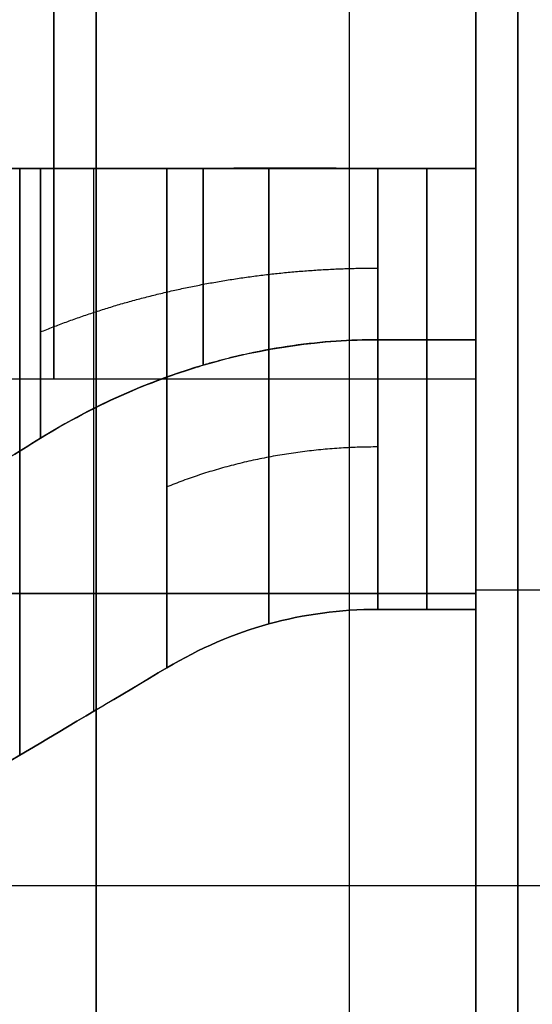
# Model space of a CAD drawing. Header units: millimetres. Extents: x -66 to 114, y 79 to 395.
# Tile 142 of 239: x 89.77 to 90.98, y 137.03 to 139.37. Entities that reach past the tile are written whole.
import ezdxf

# ---------------------------------------------------------------- set-up
doc = ezdxf.new("R2010")
doc.units = ezdxf.units.MM
doc.layers.add('Layer 01', color=18, linetype='Continuous', true_color=0x000000)

msp = doc.modelspace()

# ---------------------------------------------------------------- linework, layer by layer
at = {"layer": 'Layer 01'}
for p, q in [((89.95, 129.9733, 0.45), (89.95, 159.9733, 0.45)), ((89.95, 129.9733, -37.55), (89.95, 159.9733, -37.55)), ((90.85, 139.8133, -15.1136), (90.85, 139.0133, -15.1136)), ((90.85, 139.8133, -12.8464), (90.85, 139.0133, -12.8464)), ((90.85, 139.8133, -19.6836), (90.85, 139.0133, -19.6836)), ((90.85, 139.8133, -17.4164), (90.85, 139.0133, -17.4164)), ((90.85, 139.8133, -24.2536), (90.85, 139.0133, -24.2536)), ((90.85, 139.8133, -21.9864), (90.85, 139.0133, -21.9864)), ((90.85, 139.0133, -15.3884), (87.65, 139.0133, -15.3884)), ((90.85, 139.0133, -12.5716), (87.65, 139.0133, -12.5716)), ((90.85, 139.0133, -19.9584), (87.65, 139.0133, -19.9584)), ((90.85, 139.0133, -17.1416), (87.65, 139.0133, -17.1416)), ((90.85, 139.0133, -24.5284), (87.65, 139.0133, -24.5284)), ((90.85, 139.0133, -21.7116), (87.65, 139.0133, -21.7116)), ((90.85, 138.5133, -13.98), (90.85, 138.0133, -13.98)), ((90.85, 138.5133, -18.55), (90.85, 138.0133, -18.55)), ((90.85, 138.5133, -23.12), (90.85, 138.0133, -23.12)), ((90.85, 138.4905, -15.1625), (90.85, 138.4905, -15.0328)), ((90.85, 138.4905, -12.9272), (90.85, 138.4905, -12.7975)), ((90.85, 138.4905, -19.7325), (90.85, 138.4905, -19.6028)), ((90.85, 138.4905, -17.4972), (90.85, 138.4905, -17.3675)), ((90.85, 138.4905, -24.3025), (90.85, 138.4905, -24.1728)), ((90.85, 138.4905, -22.0672), (90.85, 138.4905, -21.9375)), ((90.85, 138.3605, -14.9028), (90.85, 138.2308, -14.9028)), ((90.85, 138.3605, -13.0572), (90.85, 138.2308, -13.0572)), ((90.85, 138.3605, -19.4728), (90.85, 138.2308, -19.4728)), ((90.85, 138.3605, -17.6272), (90.85, 138.2308, -17.6272)), ((90.85, 138.3605, -24.0428), (90.85, 138.2308, -24.0428)), ((90.85, 138.3605, -22.1972), (90.85, 138.2308, -22.1972)), ((90.85, 138.3102, -14.38), (90.85, 138.3102, -13.58)), ((90.85, 138.3102, -18.95), (90.85, 138.3102, -18.15)), ((90.85, 138.3102, -23.52), (90.85, 138.3102, -22.72)), ((87.65, 138.0049, -14.38), (90.85, 138.0049, -14.38)), ((90.85, 138.0049, -13.58), (87.65, 138.0049, -13.58)), ((87.65, 138.0049, -18.95), (90.85, 138.0049, -18.95)), ((90.85, 138.0049, -18.15), (87.65, 138.0049, -18.15)), ((87.65, 138.0049, -23.52), (90.85, 138.0049, -23.52)), ((90.85, 138.0049, -22.72), (87.65, 138.0049, -22.72))]:
    msp.add_line(p, q, dxfattribs=at)
at = {"layer": 'Layer 01', "extrusion": (1, 1.11114e-15, -1.98925e-17)}
msp.add_arc((144.9733, -18.55, 90.55), 12.8, 0, 175.5192, dxfattribs=at)
at = {"layer": 'Layer 01', "extrusion": (-1, -1.11342e-15, 3.82889e-17)}
msp.add_arc((-144.9733, -18.55, -90.55), 12.8, 180, 355.5192, dxfattribs=at)
at = {"layer": 'Layer 01', "extrusion": (-1, 7.67558e-19, 1.91582e-17)}
msp.add_arc((-144.9733, -18.55, -90.85), 12.5, 4.58857, 180, dxfattribs=at)
at = {"layer": 'Layer 01', "extrusion": (-1, -1.5391e-18, 3.8416e-17)}
msp.add_arc((-144.9733, -18.55, -90.85), 12.5, 180, 355.41143, dxfattribs=at)
at = {"layer": 'Layer 01', "extrusion": (1, 2.41846e-18, -5.76998e-17)}
msp.add_arc((144.9733, -18.55, 90.85), 11.95, 184.80024, 0, dxfattribs=at)
at = {"layer": 'Layer 01', "extrusion": (1, 5.94037e-16, -3.82696e-17)}
msp.add_arc((144.9733, -18.55, 90.85), 11.95, 0, 175.19976, dxfattribs=at)
at = {"layer": 'Layer 01', "extrusion": (1, 0, 0)}
for centre, radius, start, end in [((144.9733, -18.55, 89.95), 14.35, 90, 270), ((139.4133, -13.98, 89.85), 0.9, 180, 0), ((139.4133, -18.55, 89.85), 0.9, 180, 0), ((139.4133, -23.12, 89.85), 0.9, 180, 0), ((139.4133, -23.12, 89.85), 0.9, 0, 180), ((139.4133, -18.55, 89.85), 0.9, 0, 180), ((139.4133, -13.98, 89.85), 0.9, 0, 180)]:
    msp.add_arc(centre, radius, start, end, dxfattribs=at)
at = {"layer": 'Layer 01', "extrusion": (-1, -1.16588e-15, -6.61169e-17)}
msp.add_arc((-144.9733, -18.55, -90.85), 12.9, 270, 356.44449, dxfattribs=at)
at = {"layer": 'Layer 01', "extrusion": (-1, 8.28645e-18, 1.16563e-15)}
msp.add_arc((-144.9733, -18.55, -90.85), 12.9, 3.55551, 90, dxfattribs=at)
at = {"layer": 'Layer 01', "extrusion": (1, 1.28156e-15, -1.06663e-16)}
msp.add_arc((144.9733, -18.55, 90.85), 12.05, 90, 175.23969, dxfattribs=at)
at = {"layer": 'Layer 01', "extrusion": (1, -1.02041e-18, -1.10891e-18)}
msp.add_arc((144.9733, -18.55, 90.85), 12.05, 184.76031, 270, dxfattribs=at)
at = {"layer": 'Layer 01', "extrusion": (-1, -1.01795e-16, 1.00808e-31)}
msp.add_arc((-144.9733, -18.55, -90.95), 14.35, 270, 90, dxfattribs=at)
msp.add_arc((-144.9733, -18.55, -90.95), 14.35, 270, 90, dxfattribs=at)
at = {"layer": 'Layer 01', "extrusion": (1, -3.75898e-30, 2.82149e-16)}
msp.add_arc((139.4133, -13.98, 90.85), 1.4, 253.3985, 286.6015, dxfattribs=at)
at = {"layer": 'Layer 01', "extrusion": (1, -1.25299e-30, 2.82149e-16)}
for centre in [(139.4133, -18.55, 90.85), (139.4133, -23.12, 90.85)]:
    msp.add_arc(centre, 1.4, 253.3985, 286.6015, dxfattribs=at)
at = {"layer": 'Layer 01', "extrusion": (-1, -1.40322e-30, 1.2639e-16)}
msp.add_arc((-139.4133, -13.98, -90.85), 0.9, 243.6122, 296.3878, dxfattribs=at)
at = {"layer": 'Layer 01', "extrusion": (-1, -2.24515e-30, 1.2639e-16)}
msp.add_arc((-139.4133, -18.55, -90.85), 0.9, 243.6122, 296.3878, dxfattribs=at)
at = {"layer": 'Layer 01', "extrusion": (-1, -1.12257e-30, 1.2639e-16)}
msp.add_arc((-139.4133, -23.12, -90.85), 0.9, 243.6122, 296.3878, dxfattribs=at)
at = {"layer": 'Layer 01', "extrusion": (-1, 1.12257e-30, 1.2639e-16)}
msp.add_arc((-139.4133, -23.12, -90.85), 0.9, 63.6122, 116.3878, dxfattribs=at)
at = {"layer": 'Layer 01', "extrusion": (-1, 5.61286e-31, 1.2639e-16)}
msp.add_arc((-139.4133, -18.55, -90.85), 0.9, 63.6122, 116.3878, dxfattribs=at)
at = {"layer": 'Layer 01', "extrusion": (-1, 1.9645e-30, 1.2639e-16)}
msp.add_arc((-139.4133, -13.98, -90.85), 0.9, 63.6122, 116.3878, dxfattribs=at)
at = {"layer": 'Layer 01', "extrusion": (1, 1.25299e-30, 2.82149e-16)}
msp.add_arc((139.4133, -23.12, 90.85), 1.4, 73.3985, 106.6015, dxfattribs=at)
at = {"layer": 'Layer 01', "extrusion": (1, 0, 2.82149e-16)}
msp.add_arc((139.4133, -18.55, 90.85), 1.4, 73.3985, 106.6015, dxfattribs=at)
at = {"layer": 'Layer 01', "extrusion": (1, 1.87949e-30, 2.82149e-16)}
msp.add_arc((139.4133, -13.98, 90.85), 1.4, 73.3985, 106.6015, dxfattribs=at)
at = {"layer": 'Layer 01', "extrusion": (1, -3.72876e-12, -3.22835e-12)}
msp.add_arc((139.4133, -13.98, 89.7686), 1.8356, 192.5862, 257.4138, dxfattribs=at)
at = {"layer": 'Layer 01', "extrusion": (1, -3.21911e-12, 3.71952e-12)}
for centre in [(139.4133, -13.98, 89.7686), (139.4133, -18.55, 89.7686), (139.4133, -23.12, 89.7686)]:
    msp.add_arc(centre, 1.8356, 102.5862, 167.4138, dxfattribs=at)
at = {"layer": 'Layer 01', "extrusion": (1, -3.74724e-12, -3.24683e-12)}
for centre in [(139.4133, -18.55, 89.7686), (139.4133, -23.12, 89.7686)]:
    msp.add_arc(centre, 1.8356, 192.5862, 257.4138, dxfattribs=at)
at = {"layer": 'Layer 01', "extrusion": (-1, -9.04436e-12, -9.04436e-12)}
msp.add_arc((-139.4133, -13.98, -89.8179), 1.1144, 291.0358, 338.9642, dxfattribs=at)
at = {"layer": 'Layer 01', "extrusion": (-1, -1.75809e-11, 1.23192e-11)}
msp.add_arc((-139.4133, -13.98, -89.8179), 1.1144, 21.0358, 68.9642, dxfattribs=at)
at = {"layer": 'Layer 01', "extrusion": (-1, -9.04979e-12, -9.04979e-12)}
for centre in [(-139.4133, -18.55, -89.8179), (-139.4133, -23.12, -89.8179)]:
    msp.add_arc(centre, 1.1144, 291.0358, 338.9642, dxfattribs=at)
at = {"layer": 'Layer 01', "extrusion": (-1, -1.75974e-11, 1.23357e-11)}
for centre in [(-139.4133, -18.55, -89.8179), (-139.4133, -23.12, -89.8179)]:
    msp.add_arc(centre, 1.1144, 21.0358, 68.9642, dxfattribs=at)
at = {"layer": 'Layer 01', "extrusion": (-1, 0, 0)}
for centre, radius, start, end in [((-139.4133, -13.98, -89.9433), 1.7348, 283.3316, 346.6692), ((-139.4133, -18.55, -89.9433), 1.7348, 283.3316, 346.6692), ((-139.4133, -23.12, -89.9433), 1.7348, 283.3316, 346.6692), ((-139.4133, -13.98, -90.734), 1.5, 285.466, 344.534), ((-139.4133, -13.98, -90.734), 1.5, 15.466, 74.534), ((-139.4133, -18.55, -90.734), 1.5, 285.466, 344.534), ((-139.4133, -18.55, -90.734), 1.5, 15.466, 74.534), ((-139.4133, -23.12, -90.734), 1.5, 285.466, 344.534), ((-139.4133, -23.12, -90.734), 1.5, 15.466, 74.534)]:
    msp.add_arc(centre, radius, start, end, dxfattribs=at)
at = {"layer": 'Layer 01', "extrusion": (-1, -2.12307e-11, -1.52188e-11)}
msp.add_arc((-139.4133, -13.98, -90.1179), 1.634, 284.1701, 345.8299, dxfattribs=at)
at = {"layer": 'Layer 01', "extrusion": (-1, -1.52178e-11, 2.12417e-11)}
msp.add_arc((-139.4133, -13.98, -90.1179), 1.634, 14.1701, 75.8299, dxfattribs=at)
at = {"layer": 'Layer 01', "extrusion": (-1, -2.12361e-11, -1.52122e-11)}
for centre in [(-139.4133, -18.55, -90.1179), (-139.4133, -23.12, -90.1179)]:
    msp.add_arc(centre, 1.634, 284.1701, 345.8299, dxfattribs=at)
at = {"layer": 'Layer 01', "extrusion": (-1, -1.52243e-11, 2.12362e-11)}
for centre in [(-139.4133, -18.55, -90.1179), (-139.4133, -23.12, -90.1179)]:
    msp.add_arc(centre, 1.634, 14.1701, 75.8299, dxfattribs=at)
at = {"layer": 'Layer 01', "extrusion": (-1, -6.90507e-14, -3.4068e-14)}
for centre in [(-139.4133, -13.98, -90.6179), (-139.4133, -18.55, -90.6179), (-139.4133, -23.12, -90.6179)]:
    msp.add_arc(centre, 0.9, 296.3878, 333.6122, dxfattribs=at)
at = {"layer": 'Layer 01', "extrusion": (-1, -3.44871e-14, 6.94697e-14)}
for centre in [(-139.4133, -23.12, -90.6179), (-139.4133, -18.55, -90.6179), (-139.4133, -13.98, -90.6179)]:
    msp.add_arc(centre, 0.9, 26.3878, 63.6122, dxfattribs=at)
at = {"layer": 'Layer 01', "extrusion": (1, 5.23014e-15, 1.88202e-14)}
for centre in [(139.4133, -13.98, 90.6179), (139.4133, -18.55, 90.6179), (139.4133, -23.12, 90.6179)]:
    msp.add_arc(centre, 1.5, 195.466, 254.534, dxfattribs=at)
at = {"layer": 'Layer 01', "extrusion": (1, 1.87767e-14, -5.18669e-15)}
for centre in [(139.4133, -13.98, 90.6179), (139.4133, -18.55, 90.6179), (139.4133, -23.12, 90.6179)]:
    msp.add_arc(centre, 1.5, 105.466, 164.534, dxfattribs=at)
at = {"layer": 'Layer 01', "extrusion": (1, 3.9904e-17, 3.9904e-17)}
for centre in [(139.4133, -13.98, 90.85), (139.4133, -18.55, 90.85)]:
    msp.add_arc(centre, 1.4, 196.6015, 253.3985, dxfattribs=at)
at = {"layer": 'Layer 01', "extrusion": (1, -2.43e-16, -2.43e-16)}
msp.add_arc((139.4133, -23.12, 90.85), 1.4, 196.6015, 253.3985, dxfattribs=at)
at = {"layer": 'Layer 01', "extrusion": (1, -1.4037e-17, 1.4037e-17)}
for centre in [(139.4133, -23.12, 90.85), (139.4133, -18.55, 90.85), (139.4133, -13.98, 90.85)]:
    msp.add_arc(centre, 1.4, 106.6015, 163.3985, dxfattribs=at)
at = {"layer": 'Layer 01', "extrusion": (-1, 2.63973e-17, 2.63973e-17)}
for centre in [(-139.4133, -13.98, -90.85), (-139.4133, -18.55, -90.85), (-139.4133, -23.12, -90.85)]:
    msp.add_arc(centre, 1.5, 285.466, 344.534, dxfattribs=at)
at = {"layer": 'Layer 01', "extrusion": (-1, -4.09255e-17, 4.09255e-17)}
for centre in [(-139.4133, -13.98, -90.85), (-139.4133, -18.55, -90.85), (-139.4133, -23.12, -90.85)]:
    msp.add_arc(centre, 1.5, 15.466, 74.534, dxfattribs=at)
at = {"layer": 'Layer 01', "extrusion": (-1, 5.98039e-16, 1.40202e-16)}
msp.add_arc((-139.4133, -13.98, -90.85), 0.9, 333.6122, 360, dxfattribs=at)
at = {"layer": 'Layer 01', "extrusion": (-1, 0, 1.40202e-16)}
for centre in [(-139.4133, -18.55, -90.85), (-139.4133, -23.12, -90.85)]:
    msp.add_arc(centre, 0.9, 333.6122, 0, dxfattribs=at)
at = {"layer": 'Layer 01', "extrusion": (-1, 3.57117e-17, 7.19793e-17)}
for centre in [(-139.4133, -23.12, -90.85), (-139.4133, -18.55, -90.85)]:
    msp.add_arc(centre, 0.9, 0, 26.3878, dxfattribs=at)
at = {"layer": 'Layer 01', "extrusion": (-1, 3.42744e-16, -8.03514e-17)}
msp.add_arc((-139.4133, -13.98, -90.85), 0.9, 360, 26.3878, dxfattribs=at)
at = {"layer": 'Layer 01', "extrusion": (1, 9.20899e-16, 1.34357e-16)}
msp.add_arc((139.4133, -13.98, 90.85), 1.4, 180, 196.6015, dxfattribs=at)
at = {"layer": 'Layer 01', "extrusion": (1, -9.60957e-16, -1.40202e-16)}
msp.add_arc((139.4133, -18.55, 90.85), 1.4, 180, 196.6015, dxfattribs=at)
at = {"layer": 'Layer 01', "extrusion": (1, 0, -1.40202e-16)}
msp.add_arc((139.4133, -23.12, 90.85), 1.4, 180, 196.6015, dxfattribs=at)
at = {"layer": 'Layer 01', "extrusion": (1, 6.91475e-16, -1.00885e-16)}
for centre in [(139.4133, -23.12, 90.85), (139.4133, -18.55, 90.85), (139.4133, -13.98, 90.85)]:
    msp.add_arc(centre, 1.4, 163.3985, 180, dxfattribs=at)
at = {"layer": 'Layer 01'}
for points, degree in [([(90.95, 159.9733, 0.45), (90.95, 144.9733, 0.45), (90.95, 129.9733, 0.45)], 2), ([(90.95, 129.9733, -37.55), (90.95, 144.9733, -37.55), (90.95, 159.9733, -37.55)], 2), ([(90.95, 159.9233, -37.5), (90.95, 144.9733, -37.5), (90.95, 130.0233, -37.5)], 2), ([(90.95, 130.0233, 0.4), (90.95, 144.9733, 0.4), (90.95, 159.9233, 0.4)], 2), ([(89.4686, 139.0133, -15.2338), (89.5946, 139.0132, -15.1574), (89.7111, 139.0131, -15.0861), (89.8179, 139.0133, -15.0201)], 3), ([(89.8179, 139.0133, -12.9399), (89.7111, 139.0131, -12.8739), (89.5946, 139.0132, -12.8026), (89.4686, 139.0133, -12.7262)], 3), ([(89.4686, 139.0133, -19.8038), (89.5946, 139.0132, -19.7274), (89.7111, 139.0131, -19.6561), (89.8179, 139.0133, -19.5901)], 3), ([(89.8179, 139.0133, -17.5099), (89.7111, 139.0131, -17.4439), (89.5946, 139.0132, -17.3726), (89.4686, 139.0133, -17.2962)], 3), ([(89.4686, 139.0133, -24.3738), (89.5946, 139.0132, -24.2974), (89.7111, 139.0131, -24.2261), (89.8179, 139.0133, -24.1601)], 3), ([(89.8179, 139.0133, -22.0799), (89.7111, 139.0131, -22.0139), (89.5946, 139.0132, -21.9426), (89.4686, 139.0133, -21.8662)], 3), ([(89.7686, 139.0133, -15.7715), (89.8918, 139.0133, -15.6987), (90.0082, 139.0133, -15.6296), (90.1179, 139.0133, -15.5643)], 3), ([(89.7686, 139.0133, -20.3415), (89.8918, 139.0133, -20.2687), (90.0082, 139.0133, -20.1996), (90.1179, 139.0133, -20.1343)], 3), ([(89.7686, 139.0133, -24.9115), (89.8918, 139.0133, -24.8387), (90.0082, 139.0133, -24.7696), (90.1179, 139.0133, -24.7043)], 3), ([(90.85, 139.0133, -14.7862), (90.734, 139.0133, -14.7862), (90.6179, 139.0133, -14.7862)], 2), ([(90.85, 139.0133, -19.3562), (90.734, 139.0133, -19.3562), (90.6179, 139.0133, -19.3562)], 2), ([(90.85, 139.0133, -23.9262), (90.734, 139.0133, -23.9262), (90.6179, 139.0133, -23.9262)], 2), ([(90.6179, 139.0133, -22.3138), (90.734, 139.0133, -22.3138), (90.85, 139.0133, -22.3138)], 2), ([(90.6179, 139.0133, -17.7438), (90.734, 139.0133, -17.7438), (90.85, 139.0133, -17.7438)], 2), ([(90.6179, 139.0133, -13.1738), (90.734, 139.0133, -13.1738), (90.85, 139.0133, -13.1738)], 2), ([(90.6179, 139.0133, -15.4257), (90.734, 139.0133, -15.4257), (90.85, 139.0133, -15.4257)], 2), ([(90.85, 139.0133, -12.5343), (90.734, 139.0133, -12.5343), (90.6179, 139.0133, -12.5343)], 2), ([(90.6179, 139.0133, -19.9957), (90.734, 139.0133, -19.9957), (90.85, 139.0133, -19.9957)], 2), ([(90.85, 139.0133, -17.1043), (90.734, 139.0133, -17.1043), (90.6179, 139.0133, -17.1043)], 2), ([(90.6179, 139.0133, -24.5657), (90.734, 139.0133, -24.5657), (90.85, 139.0133, -24.5657)], 2), ([(90.85, 139.0133, -21.6743), (90.734, 139.0133, -21.6743), (90.6179, 139.0133, -21.6743)], 2), ([(90.85, 139.0133, -15.3216), (90.85, 139.0133, -15.0539), (90.85, 139.0133, -14.7862)], 2), ([(90.85, 139.0133, -15.3216), (90.85, 139.0133, -15.3737), (90.85, 139.0133, -15.4257)], 2), ([(90.85, 139.0133, -12.5343), (90.85, 139.0133, -12.5863), (90.85, 139.0133, -12.6384)], 2), ([(90.85, 139.0133, -19.8916), (90.85, 139.0133, -19.6239), (90.85, 139.0133, -19.3562)], 2), ([(90.85, 139.0133, -19.8916), (90.85, 139.0133, -19.9437), (90.85, 139.0133, -19.9957)], 2), ([(90.85, 139.0133, -17.1043), (90.85, 139.0133, -17.1563), (90.85, 139.0133, -17.2084)], 2), ([(90.85, 139.0133, -17.7438), (90.85, 139.0133, -17.4761), (90.85, 139.0133, -17.2084)], 2), ([(90.85, 139.0133, -24.4616), (90.85, 139.0133, -24.1939), (90.85, 139.0133, -23.9262)], 2), ([(90.85, 139.0133, -24.4616), (90.85, 139.0133, -24.5137), (90.85, 139.0133, -24.5657)], 2), ([(90.85, 139.0133, -21.6743), (90.85, 139.0133, -21.7263), (90.85, 139.0133, -21.7784)], 2), ([(90.85, 139.0133, -22.3138), (90.85, 139.0133, -22.0461), (90.85, 139.0133, -21.7784)], 2), ([(90.85, 139.0133, -13.1738), (90.85, 139.0133, -12.9061), (90.85, 139.0133, -12.6384)], 2), ([(90.6179, 138.6071, -14.38), (90.734, 138.6071, -14.38), (90.85, 138.6071, -14.38)], 2), ([(90.6179, 138.6071, -18.95), (90.734, 138.6071, -18.95), (90.85, 138.6071, -18.95)], 2), ([(90.6179, 138.6071, -23.52), (90.734, 138.6071, -23.52), (90.85, 138.6071, -23.52)], 2), ([(90.85, 138.6071, -22.72), (90.734, 138.6071, -22.72), (90.6179, 138.6071, -22.72)], 2), ([(90.85, 138.6071, -18.15), (90.734, 138.6071, -18.15), (90.6179, 138.6071, -18.15)], 2), ([(90.85, 138.6071, -13.58), (90.734, 138.6071, -13.58), (90.6179, 138.6071, -13.58)], 2), ([(90.85, 138.0717, -13.58), (90.85, 138.3394, -13.58), (90.85, 138.6071, -13.58)], 2), ([(90.85, 138.6071, -14.38), (90.85, 138.3394, -14.38), (90.85, 138.0717, -14.38)], 2), ([(90.85, 138.0717, -18.15), (90.85, 138.3394, -18.15), (90.85, 138.6071, -18.15)], 2), ([(90.85, 138.6071, -18.95), (90.85, 138.3394, -18.95), (90.85, 138.0717, -18.95)], 2), ([(90.85, 138.0717, -22.72), (90.85, 138.3394, -22.72), (90.85, 138.6071, -22.72)], 2), ([(90.85, 138.6071, -23.52), (90.85, 138.3394, -23.52), (90.85, 138.0717, -23.52)], 2), ([(90.85, 138.5133, -13.98), (89.85, 138.5133, -13.98), (88.85, 138.5133, -13.98)], 2), ([(90.85, 138.5133, -18.55), (89.85, 138.5133, -18.55), (88.85, 138.5133, -18.55)], 2), ([(90.85, 138.5133, -23.12), (89.85, 138.5133, -23.12), (88.85, 138.5133, -23.12)], 2), ([(89.8179, 138.3732, -14.38), (89.7111, 138.3072, -14.3802), (89.5946, 138.236, -14.3802), (89.4686, 138.1596, -14.38)], 3), ([(89.4686, 138.1596, -13.58), (89.5946, 138.236, -13.5798), (89.7111, 138.3072, -13.5798), (89.8179, 138.3732, -13.58)], 3), ([(89.8179, 138.3732, -18.95), (89.7111, 138.3072, -18.9502), (89.5946, 138.236, -18.9502), (89.4686, 138.1596, -18.95)], 3), ([(89.4686, 138.1596, -18.15), (89.5946, 138.236, -18.1498), (89.7111, 138.3072, -18.1498), (89.8179, 138.3732, -18.15)], 3), ([(89.8179, 138.3732, -23.52), (89.7111, 138.3072, -23.5202), (89.5946, 138.236, -23.5202), (89.4686, 138.1596, -23.52)], 3), ([(89.4686, 138.1596, -22.72), (89.5946, 138.236, -22.7198), (89.7111, 138.3072, -22.7198), (89.8179, 138.3732, -22.72)], 3), ([(90.85, 137.9676, -14.38), (90.85, 138.0197, -14.38), (90.85, 138.0717, -14.38)], 2), ([(90.85, 138.0717, -13.58), (90.85, 138.0197, -13.58), (90.85, 137.9676, -13.58)], 2), ([(90.85, 137.9676, -18.95), (90.85, 138.0197, -18.95), (90.85, 138.0717, -18.95)], 2), ([(90.85, 138.0717, -18.15), (90.85, 138.0197, -18.15), (90.85, 137.9676, -18.15)], 2), ([(90.85, 137.9676, -23.52), (90.85, 138.0197, -23.52), (90.85, 138.0717, -23.52)], 2), ([(90.85, 138.0717, -22.72), (90.85, 138.0197, -22.72), (90.85, 137.9676, -22.72)], 2), ([(92.9, 138.0133, -13.98), (91.875, 138.0133, -13.98), (90.85, 138.0133, -13.98)], 2), ([(92.9, 138.0133, -18.55), (91.875, 138.0133, -18.55), (90.85, 138.0133, -18.55)], 2), ([(92.9, 138.0133, -23.12), (91.875, 138.0133, -23.12), (90.85, 138.0133, -23.12)], 2), ([(90.1179, 137.8291, -14.38), (90.2731, 137.9215, -14.38), (90.4397, 137.9676, -14.38), (90.6179, 137.9676, -14.38)], 3), ([(90.6179, 137.9676, -13.58), (90.4397, 137.9676, -13.58), (90.2731, 137.9215, -13.58), (90.1179, 137.8291, -13.58)], 3), ([(90.1179, 137.8291, -18.95), (90.2731, 137.9215, -18.95), (90.4397, 137.9676, -18.95), (90.6179, 137.9676, -18.95)], 3), ([(90.6179, 137.9676, -18.15), (90.4397, 137.9676, -18.15), (90.2731, 137.9215, -18.15), (90.1179, 137.8291, -18.15)], 3), ([(90.1179, 137.8291, -23.52), (90.2731, 137.9215, -23.52), (90.4397, 137.9676, -23.52), (90.6179, 137.9676, -23.52)], 3), ([(90.6179, 137.9676, -22.72), (90.4397, 137.9676, -22.72), (90.2731, 137.9215, -22.72), (90.1179, 137.8291, -22.72)], 3), ([(90.85, 137.9676, -14.38), (90.734, 137.9676, -14.38), (90.6179, 137.9676, -14.38)], 2), ([(90.6179, 137.9676, -13.58), (90.734, 137.9676, -13.58), (90.85, 137.9676, -13.58)], 2), ([(90.85, 137.9676, -18.95), (90.734, 137.9676, -18.95), (90.6179, 137.9676, -18.95)], 2), ([(90.6179, 137.9676, -18.15), (90.734, 137.9676, -18.15), (90.85, 137.9676, -18.15)], 2), ([(90.85, 137.9676, -23.52), (90.734, 137.9676, -23.52), (90.6179, 137.9676, -23.52)], 2), ([(90.6179, 137.9676, -22.72), (90.734, 137.9676, -22.72), (90.85, 137.9676, -22.72)], 2), ([(89.7686, 137.6218, -13.58), (89.8918, 137.6947, -13.58), (90.0082, 137.7638, -13.58), (90.1179, 137.8291, -13.58)], 3), ([(89.7686, 137.6218, -18.15), (89.8918, 137.6947, -18.15), (90.0082, 137.7638, -18.15), (90.1179, 137.8291, -18.15)], 3), ([(89.7686, 137.6218, -22.72), (89.8918, 137.6947, -22.72), (90.0082, 137.7638, -22.72), (90.1179, 137.8291, -22.72)], 3), ([(87.05, 137.3133, -23.12), (89.475, 137.3133, -23.12), (91.9, 137.3133, -23.12)], 2), ([(87.05, 137.3133, -13.98), (89.475, 137.3133, -13.98), (91.9, 137.3133, -13.98)], 2), ([(87.05, 137.3133, -18.55), (89.475, 137.3133, -18.55), (91.9, 137.3133, -18.55)], 2)]:
    msp.add_open_spline(points, degree=degree, dxfattribs=at)
for points, knots in [([(88.9686, 139.0133, -15.9906), (89.1166, 139.0133, -15.9906), (89.2621, 139.0134, -15.9693), (89.5327, 139.0134, -15.8925), (89.6577, 139.0133, -15.8371), (89.7686, 139.0133, -15.7715)], [0, 0, 0, 0, 0.4209515, 0.4209515, 0.8419029, 0.8419029, 0.8419029, 0.8419029]), ([(89.7686, 139.0133, -12.1885), (89.6577, 139.0133, -12.1229), (89.5327, 139.0134, -12.0675), (89.2621, 139.0134, -11.9907), (89.1166, 139.0133, -11.9694), (88.9686, 139.0133, -11.9694)], [0, 0, 0, 0, 0.4209515, 0.4209515, 0.8419029, 0.8419029, 0.8419029, 0.8419029]), ([(88.9686, 139.0133, -20.5606), (89.1166, 139.0133, -20.5606), (89.2621, 139.0134, -20.5393), (89.5327, 139.0134, -20.4625), (89.6577, 139.0133, -20.4071), (89.7686, 139.0133, -20.3415)], [0, 0, 0, 0, 0.4209515, 0.4209515, 0.8419029, 0.8419029, 0.8419029, 0.8419029]), ([(89.7686, 139.0133, -16.7585), (89.6577, 139.0133, -16.6929), (89.5327, 139.0134, -16.6375), (89.2621, 139.0134, -16.5607), (89.1166, 139.0133, -16.5394), (88.9686, 139.0133, -16.5394)], [0, 0, 0, 0, 0.4209515, 0.4209515, 0.8419029, 0.8419029, 0.8419029, 0.8419029]), ([(88.9686, 139.0133, -25.1306), (89.1166, 139.0133, -25.1306), (89.2621, 139.0134, -25.1093), (89.5327, 139.0134, -25.0325), (89.6577, 139.0133, -24.9771), (89.7686, 139.0133, -24.9115)], [0, 0, 0, 0, 0.4209515, 0.4209515, 0.8419029, 0.8419029, 0.8419029, 0.8419029]), ([(89.7686, 139.0133, -21.3285), (89.6577, 139.0133, -21.2629), (89.5327, 139.0134, -21.2075), (89.2621, 139.0134, -21.1307), (89.1166, 139.0133, -21.1094), (88.9686, 139.0133, -21.1094)], [0, 0, 0, 0, 0.4209515, 0.4209515, 0.8419029, 0.8419029, 0.8419029, 0.8419029]), ([(89.8179, 139.0133, -12.9399), (89.8966, 139.0133, -12.9885), (89.9703, 139.0136, -13.025), (90.0679, 139.0136, -13.0665), (90.0984, 139.0135, -13.0782), (90.1404, 139.0134, -13.0931), (90.1606, 139.0134, -13.1), (90.1825, 139.0133, -13.1069), (90.1915, 139.0133, -13.1096), (90.1974, 139.0133, -13.1114), (90.1987, 139.0133, -13.1118), (90.3479, 139.0133, -13.1559), (90.4887, 139.0133, -13.1738), (90.6179, 139.0133, -13.1738)], [0, 0, 0, 0, 0.2114954, 0.2114954, 0.3172432, 0.3172432, 0.370117, 0.396554, 0.4097724, 0.4097724, 0.4229909, 0.4229909, 0.8459818, 0.8459818, 0.8459818, 0.8459818]), ([(89.8179, 139.0133, -17.5099), (89.8966, 139.0133, -17.5585), (89.9703, 139.0136, -17.595), (90.0679, 139.0136, -17.6365), (90.0984, 139.0135, -17.6482), (90.1404, 139.0134, -17.6631), (90.1606, 139.0134, -17.67), (90.1825, 139.0133, -17.6769), (90.1915, 139.0133, -17.6796), (90.1974, 139.0133, -17.6814), (90.1987, 139.0133, -17.6818), (90.3479, 139.0133, -17.7259), (90.4887, 139.0133, -17.7438), (90.6179, 139.0133, -17.7438)], [0, 0, 0, 0, 0.2114954, 0.2114954, 0.3172432, 0.3172432, 0.370117, 0.396554, 0.4097724, 0.4097724, 0.4229909, 0.4229909, 0.8459818, 0.8459818, 0.8459818, 0.8459818]), ([(89.8179, 139.0133, -22.0799), (89.8966, 139.0133, -22.1285), (89.9703, 139.0136, -22.165), (90.0679, 139.0136, -22.2065), (90.0984, 139.0135, -22.2182), (90.1404, 139.0134, -22.2331), (90.1606, 139.0134, -22.24), (90.1825, 139.0133, -22.2469), (90.1915, 139.0133, -22.2496), (90.1974, 139.0133, -22.2514), (90.1987, 139.0133, -22.2518), (90.3479, 139.0133, -22.2959), (90.4887, 139.0133, -22.3138), (90.6179, 139.0133, -22.3138)], [0, 0, 0, 0, 0.2114954, 0.2114954, 0.3172432, 0.3172432, 0.370117, 0.396554, 0.4097724, 0.4097724, 0.4229909, 0.4229909, 0.8459818, 0.8459818, 0.8459818, 0.8459818]), ([(90.6179, 139.0133, -14.7862), (90.5532, 139.0133, -14.7862), (90.4856, 139.0135, -14.7907), (90.3811, 139.0135, -14.8055), (90.3458, 139.0134, -14.8118), (90.2922, 139.0134, -14.8234), (90.2653, 139.0134, -14.8297), (90.2337, 139.0133, -14.8381), (90.2201, 139.0133, -14.842), (90.211, 139.0133, -14.8446), (90.2048, 139.0133, -14.8464), (90.1099, 139.0133, -14.8745), (89.9748, 139.0133, -14.9231), (89.8179, 139.0133, -15.0201)], [-0.8461044, -0.8461044, -0.8461044, -0.8461044, -0.6345783, -0.6345783, -0.5288153, -0.5288153, -0.4759337, -0.449493, -0.4362726, -0.4362726, -0.4230522, -0.4230522, 0, 0, 0, 0]), ([(90.6179, 139.0133, -19.3562), (90.5532, 139.0133, -19.3562), (90.4856, 139.0135, -19.3607), (90.3811, 139.0135, -19.3755), (90.3458, 139.0134, -19.3818), (90.2922, 139.0134, -19.3934), (90.2653, 139.0134, -19.3997), (90.2337, 139.0133, -19.4081), (90.2201, 139.0133, -19.412), (90.211, 139.0133, -19.4146), (90.2048, 139.0133, -19.4164), (90.1099, 139.0133, -19.4445), (89.9748, 139.0133, -19.4931), (89.8179, 139.0133, -19.5901)], [-0.8461044, -0.8461044, -0.8461044, -0.8461044, -0.6345783, -0.6345783, -0.5288153, -0.5288153, -0.4759337, -0.449493, -0.4362726, -0.4362726, -0.4230522, -0.4230522, 0, 0, 0, 0]), ([(90.6179, 139.0133, -23.9262), (90.5532, 139.0133, -23.9262), (90.4856, 139.0135, -23.9307), (90.3811, 139.0135, -23.9455), (90.3458, 139.0134, -23.9518), (90.2922, 139.0134, -23.9634), (90.2653, 139.0134, -23.9697), (90.2337, 139.0133, -23.9781), (90.2201, 139.0133, -23.982), (90.211, 139.0133, -23.9846), (90.2048, 139.0133, -23.9864), (90.1099, 139.0133, -24.0145), (89.9748, 139.0133, -24.0631), (89.8179, 139.0133, -24.1601)], [-0.8461044, -0.8461044, -0.8461044, -0.8461044, -0.6345783, -0.6345783, -0.5288153, -0.5288153, -0.4759337, -0.449493, -0.4362726, -0.4362726, -0.4230522, -0.4230522, 0, 0, 0, 0]), ([(89.8179, 138.3732, -14.38), (89.8965, 138.4218, -14.38), (89.9702, 138.4582, -14.3797), (90.0678, 138.4998, -14.3798), (90.0982, 138.5115, -14.3798), (90.1402, 138.5264, -14.3799), (90.1604, 138.5332, -14.3799), (90.1822, 138.5401, -14.38), (90.1913, 138.5429, -14.38), (90.1972, 138.5447, -14.38), (90.1985, 138.5451, -14.38), (90.3478, 138.5892, -14.38), (90.4886, 138.6071, -14.38), (90.6179, 138.6071, -14.38)], [0, 0, 0, 0, 0.211496, 0.211496, 0.317244, 0.317244, 0.370118, 0.396555, 0.4097735, 0.4097735, 0.422992, 0.422992, 0.8459839, 0.8459839, 0.8459839, 0.8459839]), ([(89.8179, 138.3732, -18.95), (89.8965, 138.4218, -18.95), (89.9702, 138.4582, -18.9497), (90.0678, 138.4998, -18.9498), (90.0982, 138.5115, -18.9498), (90.1402, 138.5264, -18.9499), (90.1604, 138.5332, -18.9499), (90.1822, 138.5401, -18.95), (90.1913, 138.5429, -18.95), (90.1972, 138.5447, -18.95), (90.1985, 138.5451, -18.95), (90.3478, 138.5892, -18.95), (90.4886, 138.6071, -18.95), (90.6179, 138.6071, -18.95)], [0, 0, 0, 0, 0.211496, 0.211496, 0.317244, 0.317244, 0.370118, 0.396555, 0.4097735, 0.4097735, 0.422992, 0.422992, 0.8459839, 0.8459839, 0.8459839, 0.8459839]), ([(89.8179, 138.3732, -23.52), (89.8965, 138.4218, -23.52), (89.9702, 138.4582, -23.5197), (90.0678, 138.4998, -23.5198), (90.0982, 138.5115, -23.5198), (90.1402, 138.5264, -23.5199), (90.1604, 138.5332, -23.5199), (90.1822, 138.5401, -23.52), (90.1913, 138.5429, -23.52), (90.1972, 138.5447, -23.52), (90.1985, 138.5451, -23.52), (90.3478, 138.5892, -23.52), (90.4886, 138.6071, -23.52), (90.6179, 138.6071, -23.52)], [0, 0, 0, 0, 0.211496, 0.211496, 0.317244, 0.317244, 0.370118, 0.396555, 0.4097735, 0.4097735, 0.422992, 0.422992, 0.8459839, 0.8459839, 0.8459839, 0.8459839]), ([(90.6179, 138.6071, -13.58), (90.5532, 138.6071, -13.58), (90.4856, 138.6026, -13.5801), (90.3811, 138.5878, -13.5801), (90.3458, 138.5816, -13.5801), (90.2922, 138.5699, -13.5801), (90.2653, 138.5636, -13.58), (90.2337, 138.5552, -13.58), (90.2201, 138.5514, -13.58), (90.211, 138.5488, -13.58), (90.2048, 138.547, -13.58), (90.1099, 138.5188, -13.58), (89.9748, 138.4702, -13.58), (89.8179, 138.3732, -13.58)], [-0.8461044, -0.8461044, -0.8461044, -0.8461044, -0.6345783, -0.6345783, -0.5288153, -0.5288153, -0.4759337, -0.449493, -0.4362726, -0.4362726, -0.4230522, -0.4230522, 0, 0, 0, 0]), ([(90.6179, 138.6071, -18.15), (90.5532, 138.6071, -18.15), (90.4856, 138.6026, -18.1501), (90.3811, 138.5878, -18.1501), (90.3458, 138.5816, -18.1501), (90.2922, 138.5699, -18.1501), (90.2653, 138.5636, -18.15), (90.2337, 138.5552, -18.15), (90.2201, 138.5514, -18.15), (90.211, 138.5488, -18.15), (90.2048, 138.547, -18.15), (90.1099, 138.5188, -18.15), (89.9748, 138.4702, -18.15), (89.8179, 138.3732, -18.15)], [-0.8461044, -0.8461044, -0.8461044, -0.8461044, -0.6345783, -0.6345783, -0.5288153, -0.5288153, -0.4759337, -0.449493, -0.4362726, -0.4362726, -0.4230522, -0.4230522, 0, 0, 0, 0]), ([(90.6179, 138.6071, -22.72), (90.5532, 138.6071, -22.72), (90.4856, 138.6026, -22.7201), (90.3811, 138.5878, -22.7201), (90.3458, 138.5816, -22.7201), (90.2922, 138.5699, -22.7201), (90.2653, 138.5636, -22.72), (90.2337, 138.5552, -22.72), (90.2201, 138.5514, -22.72), (90.211, 138.5488, -22.72), (90.2048, 138.547, -22.72), (90.1099, 138.5188, -22.72), (89.9748, 138.4702, -22.72), (89.8179, 138.3732, -22.72)], [-0.8461044, -0.8461044, -0.8461044, -0.8461044, -0.6345783, -0.6345783, -0.5288153, -0.5288153, -0.4759337, -0.449493, -0.4362726, -0.4362726, -0.4230522, -0.4230522, 0, 0, 0, 0]), ([(89.7686, 137.6218, -14.38), (89.6577, 137.5562, -14.38), (89.5327, 137.5008, -14.3799), (89.2621, 137.424, -14.3799), (89.1166, 137.4027, -14.38), (88.9686, 137.4027, -14.38)], [0, 0, 0, 0, 0.4209515, 0.4209515, 0.8419029, 0.8419029, 0.8419029, 0.8419029]), ([(88.9686, 137.4027, -13.58), (89.1166, 137.4027, -13.58), (89.2621, 137.424, -13.5801), (89.5327, 137.5008, -13.5801), (89.6577, 137.5562, -13.58), (89.7686, 137.6218, -13.58)], [0, 0, 0, 0, 0.4209515, 0.4209515, 0.8419029, 0.8419029, 0.8419029, 0.8419029]), ([(89.7686, 137.6218, -18.95), (89.6577, 137.5562, -18.95), (89.5327, 137.5008, -18.9499), (89.2621, 137.424, -18.9499), (89.1166, 137.4027, -18.95), (88.9686, 137.4027, -18.95)], [0, 0, 0, 0, 0.4209515, 0.4209515, 0.8419029, 0.8419029, 0.8419029, 0.8419029]), ([(88.9686, 137.4027, -18.15), (89.1166, 137.4027, -18.15), (89.2621, 137.424, -18.1501), (89.5327, 137.5008, -18.1501), (89.6577, 137.5562, -18.15), (89.7686, 137.6218, -18.15)], [0, 0, 0, 0, 0.4209515, 0.4209515, 0.8419029, 0.8419029, 0.8419029, 0.8419029]), ([(89.7686, 137.6218, -23.52), (89.6577, 137.5562, -23.52), (89.5327, 137.5008, -23.5199), (89.2621, 137.424, -23.5199), (89.1166, 137.4027, -23.52), (88.9686, 137.4027, -23.52)], [0, 0, 0, 0, 0.4209515, 0.4209515, 0.8419029, 0.8419029, 0.8419029, 0.8419029]), ([(88.9686, 137.4027, -22.72), (89.1166, 137.4027, -22.72), (89.2621, 137.424, -22.7201), (89.5327, 137.5008, -22.7201), (89.6577, 137.5562, -22.72), (89.7686, 137.6218, -22.72)], [0, 0, 0, 0, 0.4209515, 0.4209515, 0.8419029, 0.8419029, 0.8419029, 0.8419029])]:
    msp.add_open_spline(points, degree=3, knots=knots, dxfattribs=at)
at = {"layer": 'Layer 01', "extrusion": (-1.78529e-08, -1, -3.00777e-08)}
msp.add_open_spline([(90.1179, 139.0133, -12.3957), (90.0085, 139.0133, -12.3306), (89.8921, 139.0133, -12.2615), (89.7686, 139.0133, -12.1885)], degree=3, dxfattribs=at)
at = {"layer": 'Layer 01', "extrusion": (-1.78061e-08, -1, -2.99991e-08)}
for points in [[(90.1179, 139.0133, -16.9657), (90.0085, 139.0133, -16.9006), (89.8921, 139.0133, -16.8315), (89.7686, 139.0133, -16.7585)], [(90.1179, 139.0133, -21.5357), (90.0085, 139.0133, -21.4706), (89.8921, 139.0133, -21.4015), (89.7686, 139.0133, -21.3285)]]:
    msp.add_open_spline(points, degree=3, dxfattribs=at)
at = {"layer": 'Layer 01', "extrusion": (-1.54574e-24, -1, 2.58426e-11)}
msp.add_open_spline([(90.6179, 139.0133, -15.4257), (90.4397, 139.0133, -15.4257), (90.2731, 139.0133, -15.4719), (90.1179, 139.0133, -15.5643)], degree=3, dxfattribs=at)
at = {"layer": 'Layer 01', "extrusion": (4.82532e-25, 1, 2.42018e-11)}
msp.add_open_spline([(90.1179, 139.0133, -12.3957), (90.2731, 139.0133, -12.4881), (90.4397, 139.0133, -12.5343), (90.6179, 139.0133, -12.5343)], degree=3, dxfattribs=at)
at = {"layer": 'Layer 01', "extrusion": (2.06098e-24, -1, 2.58426e-11)}
msp.add_open_spline([(90.6179, 139.0133, -19.9957), (90.4397, 139.0133, -19.9957), (90.2731, 139.0133, -20.0419), (90.1179, 139.0133, -20.1343)], degree=3, dxfattribs=at)
at = {"layer": 'Layer 01', "extrusion": (6.32693e-12, 1, 4.66202e-11)}
for points in [[(90.1179, 139.0133, -16.9657), (90.2731, 139.0133, -17.0581), (90.4397, 139.0133, -17.1043), (90.6179, 139.0133, -17.1043)], [(90.1179, 139.0133, -21.5357), (90.2731, 139.0133, -21.6281), (90.4397, 139.0133, -21.6743), (90.6179, 139.0133, -21.6743)]]:
    msp.add_open_spline(points, degree=3, dxfattribs=at)
at = {"layer": 'Layer 01', "extrusion": (1.03049e-24, -1, 2.58426e-11)}
msp.add_open_spline([(90.6179, 139.0133, -24.5657), (90.4397, 139.0133, -24.5657), (90.2731, 139.0133, -24.6119), (90.1179, 139.0133, -24.7043)], degree=3, dxfattribs=at)
at = {"layer": 'Layer 01', "extrusion": (-1, 4.50243e-13, 4.80695e-13)}
msp.add_rational_spline([(90.2038, 138.5467, -14.38), (90.2038, 138.6428, -14.5883), (90.2038, 138.805, -14.7505), (90.2038, 139.0133, -14.8467)], [0.969476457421, 0.929626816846, 0.929626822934, 0.969476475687], degree=3, dxfattribs=at)
at = {"layer": 'Layer 01', "extrusion": (1, -1.75093e-13, 8.37368e-14)}
msp.add_rational_spline([(90.2038, 139.0133, -13.1133), (90.2038, 138.805, -13.2095), (90.2038, 138.6428, -13.3717), (90.2038, 138.5467, -13.58)], [0.969476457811, 0.929626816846, 0.929626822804, 0.969476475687], degree=3, dxfattribs=at)
at = {"layer": 'Layer 01', "extrusion": (-1, -1.35914e-14, -7.44955e-14)}
msp.add_rational_spline([(90.2038, 138.5467, -18.95), (90.2038, 138.6428, -19.1583), (90.2038, 138.805, -19.3205), (90.2038, 139.0133, -19.4167)], [0.969476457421, 0.929626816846, 0.929626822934, 0.969476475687], degree=3, dxfattribs=at)
at = {"layer": 'Layer 01', "extrusion": (1, 1.48991e-13, -2.71829e-14)}
msp.add_rational_spline([(90.2038, 139.0133, -17.6833), (90.2038, 138.805, -17.7795), (90.2038, 138.6428, -17.9417), (90.2038, 138.5467, -18.15)], [0.969476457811, 0.929626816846, 0.929626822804, 0.969476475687], degree=3, dxfattribs=at)
at = {"layer": 'Layer 01', "extrusion": (-1, 1.26699e-13, 1.26699e-13)}
msp.add_rational_spline([(90.2038, 138.5467, -23.52), (90.2038, 138.6428, -23.7283), (90.2038, 138.805, -23.8905), (90.2038, 139.0133, -23.9867)], [0.969476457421, 0.929626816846, 0.929626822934, 0.969476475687], degree=3, dxfattribs=at)
at = {"layer": 'Layer 01', "extrusion": (1, 2.53399e-13, -2.53399e-13)}
msp.add_rational_spline([(90.2038, 139.0133, -22.2533), (90.2038, 138.805, -22.3495), (90.2038, 138.6428, -22.5117), (90.2038, 138.5467, -22.72)], [0.969476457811, 0.929626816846, 0.929626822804, 0.969476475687], degree=3, dxfattribs=at)
at = {"layer": 'Layer 01', "extrusion": (1, 4.09475e-14, 5.40957e-14)}
msp.add_rational_spline([(90.3591, 139.0132, -15.461), (90.3591, 138.4735, -15.3151), (90.3591, 138.0782, -14.9198), (90.3591, 137.9324, -14.3801)], [0.976801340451, 0.89023670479, 0.89023670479, 0.976801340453], degree=3, dxfattribs=at)
at = {"layer": 'Layer 01', "extrusion": (1, 3.60797e-14, -3.60797e-14)}
msp.add_rational_spline([(90.3591, 137.9324, -13.5799), (90.3591, 138.0782, -13.0402), (90.3591, 138.4735, -12.6449), (90.3591, 139.0132, -12.499)], [0.976801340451, 0.89023670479, 0.89023670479, 0.976801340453], degree=3, dxfattribs=at)
at = {"layer": 'Layer 01', "extrusion": (1, 9.85037e-14, 7.22073e-14)}
msp.add_rational_spline([(90.3591, 139.0132, -20.031), (90.3591, 138.4735, -19.8851), (90.3591, 138.0782, -19.4898), (90.3591, 137.9324, -18.9501)], [0.976801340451, 0.89023670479, 0.89023670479, 0.976801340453], degree=3, dxfattribs=at)
at = {"layer": 'Layer 01', "extrusion": (1, 6.24239e-14, -3.61276e-14)}
msp.add_rational_spline([(90.3591, 137.9324, -18.1499), (90.3591, 138.0782, -17.6102), (90.3591, 138.4735, -17.2149), (90.3591, 139.0132, -17.069)], [0.976801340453, 0.89023670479, 0.89023670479, 0.976801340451], degree=3, dxfattribs=at)
at = {"layer": 'Layer 01', "extrusion": (1, 1.08239e-13, 1.08239e-13)}
msp.add_rational_spline([(90.3591, 139.0132, -24.601), (90.3591, 138.4735, -24.4551), (90.3591, 138.0782, -24.0598), (90.3591, 137.9324, -23.5201)], [0.976801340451, 0.89023670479, 0.89023670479, 0.976801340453], degree=3, dxfattribs=at)
at = {"layer": 'Layer 01', "extrusion": (1, -4.78312e-17, 2.63442e-14)}
msp.add_rational_spline([(90.3591, 137.9324, -22.7199), (90.3591, 138.0782, -22.1802), (90.3591, 138.4735, -21.7849), (90.3591, 139.0132, -21.639)], [0.976801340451, 0.89023670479, 0.89023670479, 0.976801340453], degree=3, dxfattribs=at)
at = {"layer": 'Layer 01', "extrusion": (-6.71493e-14, -0.707107, 0.707107)}
msp.add_rational_spline([(89.8179, 138.6254, -14.768), (90.0626, 138.7252, -14.6681), (90.3354, 138.7769, -14.6164), (90.6179, 138.7769, -14.6164)], [0.955874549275, 0.934160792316, 0.934160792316, 0.955874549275], degree=3, dxfattribs=at)
at = {"layer": 'Layer 01', "extrusion": (1.78186e-14, 0.707107, 0.707107)}
msp.add_rational_spline([(89.8179, 138.6254, -13.192), (90.0626, 138.7252, -13.2919), (90.3354, 138.7769, -13.3436), (90.6179, 138.7769, -13.3436)], [0.955874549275, 0.934160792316, 0.934160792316, 0.955874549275], degree=3, dxfattribs=at)
at = {"layer": 'Layer 01', "extrusion": (1.95604e-13, -0.707107, 0.707107)}
msp.add_rational_spline([(89.8179, 138.6254, -19.338), (90.0626, 138.7252, -19.2381), (90.3354, 138.7769, -19.1864), (90.6179, 138.7769, -19.1864)], [0.955874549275, 0.934160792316, 0.934160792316, 0.955874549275], degree=3, dxfattribs=at)
at = {"layer": 'Layer 01', "extrusion": (-6.48861e-14, 0.707107, 0.707107)}
msp.add_rational_spline([(89.8179, 138.6254, -17.762), (90.0626, 138.7252, -17.8619), (90.3354, 138.7769, -17.9136), (90.6179, 138.7769, -17.9136)], [0.955874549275, 0.934160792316, 0.934160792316, 0.955874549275], degree=3, dxfattribs=at)
at = {"layer": 'Layer 01', "extrusion": (-5.69164e-13, -0.707107, 0.707107)}
msp.add_rational_spline([(89.8179, 138.6254, -23.908), (90.0626, 138.7252, -23.8081), (90.3354, 138.7769, -23.7564), (90.6179, 138.7769, -23.7564)], [0.955874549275, 0.934160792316, 0.934160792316, 0.955874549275], degree=3, dxfattribs=at)
at = {"layer": 'Layer 01', "extrusion": (2.86788e-13, 0.707107, 0.707107)}
msp.add_rational_spline([(89.8179, 138.6254, -22.332), (90.0626, 138.7252, -22.4319), (90.3354, 138.7769, -22.4836), (90.6179, 138.7769, -22.4836)], [0.955874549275, 0.934160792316, 0.934160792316, 0.955874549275], degree=3, dxfattribs=at)
at = {"layer": 'Layer 01', "extrusion": (-2.68927e-13, -0.707107, 0.707107)}
msp.add_rational_spline([(90.6179, 138.3527, -15.0407), (90.4414, 138.3527, -15.0407), (90.2708, 138.3204, -15.073), (90.1179, 138.2579, -15.1354)], [0.927682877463, 0.906609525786, 0.906609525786, 0.927682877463], degree=3, dxfattribs=at)
at = {"layer": 'Layer 01', "extrusion": (-2.84548e-14, 0.707107, 0.707107)}
msp.add_rational_spline([(90.6179, 138.3527, -12.9193), (90.4414, 138.3527, -12.9193), (90.2708, 138.3204, -12.887), (90.1179, 138.2579, -12.8246)], [0.927682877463, 0.906609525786, 0.906609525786, 0.927682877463], degree=3, dxfattribs=at)
at = {"layer": 'Layer 01', "extrusion": (-2.37025e-13, -0.707107, 0.707107)}
msp.add_rational_spline([(90.6179, 138.3527, -19.6107), (90.4414, 138.3527, -19.6107), (90.2708, 138.3204, -19.643), (90.1179, 138.2579, -19.7054)], [0.927682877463, 0.906609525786, 0.906609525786, 0.927682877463], degree=3, dxfattribs=at)
at = {"layer": 'Layer 01', "extrusion": (1.29403e-13, 0.707107, 0.707107)}
msp.add_rational_spline([(90.6179, 138.3527, -17.4893), (90.4414, 138.3527, -17.4893), (90.2708, 138.3204, -17.457), (90.1179, 138.2579, -17.3946)], [0.927682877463, 0.906609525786, 0.906609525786, 0.927682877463], degree=3, dxfattribs=at)
at = {"layer": 'Layer 01', "extrusion": (-2.31525e-13, -0.707107, 0.707107)}
msp.add_rational_spline([(90.6179, 138.3527, -24.1807), (90.4414, 138.3527, -24.1807), (90.2708, 138.3204, -24.213), (90.1179, 138.2579, -24.2754)], [0.927682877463, 0.906609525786, 0.906609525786, 0.927682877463], degree=3, dxfattribs=at)
at = {"layer": 'Layer 01', "extrusion": (-6.75068e-14, 0.707107, 0.707107)}
msp.add_rational_spline([(90.6179, 138.3527, -22.0593), (90.4414, 138.3527, -22.0593), (90.2708, 138.3204, -22.027), (90.1179, 138.2579, -21.9646)], [0.927682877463, 0.906609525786, 0.906609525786, 0.927682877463], degree=3, dxfattribs=at)
at = {"layer": 'Layer 01', "extrusion": (-1.78965e-08, 3.01512e-08, -1)}
msp.add_open_spline([(90.1179, 137.8291, -14.38), (90.0085, 137.7639, -14.38), (89.8921, 137.6948, -14.38), (89.7686, 137.6218, -14.38)], degree=3, dxfattribs=at)
at = {"layer": 'Layer 01', "extrusion": (-1.79829e-08, 3.0297e-08, -1)}
for points in [[(90.1179, 137.8291, -18.95), (90.0085, 137.7639, -18.95), (89.8921, 137.6948, -18.95), (89.7686, 137.6218, -18.95)], [(90.1179, 137.8291, -23.52), (90.0085, 137.7639, -23.52), (89.8921, 137.6948, -23.52), (89.7686, 137.6218, -23.52)]]:
    msp.add_open_spline(points, degree=3, dxfattribs=at)

doc.saveas('drawing.dxf')
